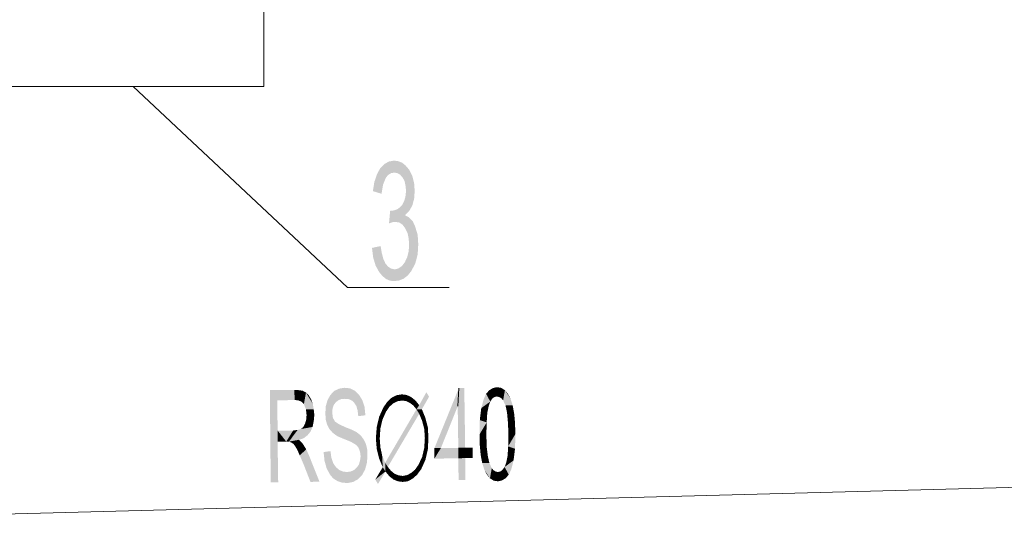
# Model space of a CAD drawing. Header units: millimetres. Extents: x -2603 to 1446, y -6775 to 6616.
# Tile 3 of 75: x -1721 to -1455, y -6026 to -5892. Entities that reach past the tile are written whole.
import ezdxf

# ---------------------------------------------------------------- set-up
doc = ezdxf.new("R2010")
doc.units = ezdxf.units.MM
doc.layers.get('0').update_dxf_attribs({"color": 252})

msp = doc.modelspace()

# ---------------------------------------------------------------- hatches: boundary and pattern name
h = msp.add_hatch(color=7)
h.dxf.hatch_style = 2
h.paths.add_polyline_path([(-1616.72, -5944.18), (-1615.68, -5944.74), (-1614.71, -5945.71), (-1614.07, -5947.08), (-1613.35, -5949.41), (-1613.19, -5951.98), (-1613.35, -5954.72), (-1613.99, -5957.13), (-1615.04, -5959.14), (-1616, -5960.35), (-1617.13, -5961.23), (-1618.33, -5961.71), (-1619.54, -5961.87), (-1620.75, -5961.79), (-1621.87, -5961.31), (-1622.84, -5960.51), (-1623.72, -5959.46), (-1624.69, -5957.69), (-1625.33, -5955.52), (-1625.65, -5952.95), (-1623.32, -5952.46), (-1623, -5954.39), (-1622.6, -5955.92), (-1622.03, -5957.13), (-1621.31, -5958.01), (-1620.51, -5958.5), (-1619.54, -5958.74), (-1618.57, -5958.5), (-1617.61, -5957.85), (-1616.81, -5956.81), (-1616.16, -5955.44), (-1615.76, -5953.83), (-1615.68, -5952.06), (-1615.76, -5950.45), (-1616.08, -5948.93), (-1616.72, -5947.64), (-1617.45, -5946.67), (-1618.33, -5946.11), (-1619.38, -5945.95), (-1620.1, -5946.03), (-1621.07, -5946.35), (-1620.75, -5942.89), (-1619.94, -5942.89), (-1619.3, -5942.73), (-1618.74, -5942.49), (-1618.09, -5942.01), (-1617.45, -5941.29), (-1616.97, -5940.32), (-1616.64, -5939.11), (-1616.48, -5937.59), (-1616.64, -5936.14), (-1616.89, -5934.93), (-1617.45, -5933.97), (-1618.09, -5933.24), (-1618.82, -5932.84), (-1619.62, -5932.68), (-1620.51, -5932.84), (-1621.31, -5933.32), (-1621.95, -5934.13), (-1622.68, -5935.98), (-1623.08, -5938.39), (-1625.41, -5937.67), (-1625.01, -5935.17), (-1624.29, -5933.08), (-1623.4, -5931.47), (-1622.27, -5930.35), (-1621.07, -5929.7), (-1619.7, -5929.46), (-1618.57, -5929.62), (-1617.53, -5930.02), (-1616.56, -5930.83), (-1615.68, -5931.87), (-1614.79, -5933.56), (-1614.31, -5935.49), (-1614.15, -5937.67), (-1614.31, -5939.76), (-1614.79, -5941.53), (-1615.6, -5942.97), (-1616.72, -5944.1)])
h = msp.add_hatch(color=7)
h.dxf.hatch_style = 2
h.paths.add_polyline_path([(-1653.16, -5991.23), (-1646.56, -5991.15), (-1646.48, -5993.89)])
h = msp.add_hatch(color=7)
h.dxf.hatch_style = 2
h.paths.add_polyline_path([(-1652.92, -6016), (-1653.16, -5991.23), (-1651.07, -6002.09)])
h = msp.add_hatch(color=7)
h.dxf.hatch_style = 2
h.paths.add_polyline_path([(-1651.15, -5993.97), (-1651.07, -6002.09), (-1653.16, -5991.23)])
h = msp.add_hatch(color=7)
h.dxf.hatch_style = 2
h.paths.add_polyline_path([(-1653.16, -5991.23), (-1646.48, -5993.89), (-1651.15, -5993.97)])
h = msp.add_hatch(color=7)
h.dxf.hatch_style = 2
h.paths.add_polyline_path([(-1645.44, -5993.97), (-1646.48, -5993.89), (-1646.56, -5991.15)])
h = msp.add_hatch(color=7)
h.dxf.hatch_style = 2
h.paths.add_polyline_path([(-1645.44, -5993.97), (-1646.56, -5991.15), (-1645.36, -5991.23)])
h = msp.add_hatch(color=7)
h.dxf.hatch_style = 2
h.paths.add_polyline_path([(-1645.44, -5993.97), (-1645.36, -5991.23), (-1644.31, -5991.39)])
h = msp.add_hatch(color=7)
h.dxf.hatch_style = 2
h.paths.add_polyline_path([(-1644.31, -5991.39), (-1644.63, -5994.37), (-1645.44, -5993.97)])
h = msp.add_hatch(color=7)
h.dxf.hatch_style = 2
h.paths.add_polyline_path([(-1644.31, -5991.39), (-1643.43, -5991.87), (-1644.63, -5994.37)])
h = msp.add_hatch(color=7)
h.dxf.hatch_style = 2
h.paths.add_polyline_path([(-1643.43, -5991.87), (-1643.99, -5995.01), (-1644.63, -5994.37)])
h = msp.add_hatch(color=7)
h.dxf.hatch_style = 2
h.paths.add_polyline_path([(-1643.43, -5991.87), (-1643.43, -5996.38), (-1643.99, -5995.01)])
h = msp.add_hatch(color=7)
h.dxf.hatch_style = 2
h.paths.add_polyline_path([(-1643.43, -5991.87), (-1642.7, -5992.6), (-1642.06, -5993.64)])
h = msp.add_hatch(color=7)
h.dxf.hatch_style = 2
h.paths.add_polyline_path([(-1643.43, -5991.87), (-1642.06, -5993.64), (-1641.58, -5994.93)])
h = msp.add_hatch(color=7)
h.dxf.hatch_style = 2
h.paths.add_polyline_path([(-1643.43, -5991.87), (-1641.58, -5994.93), (-1641.34, -5996.38)])
h = msp.add_hatch(color=7)
h.dxf.hatch_style = 2
h.paths.add_polyline_path([(-1643.43, -5991.87), (-1641.34, -5996.38), (-1643.43, -5996.38)])
h = msp.add_hatch(color=7)
h.dxf.hatch_style = 2
h.paths.add_polyline_path([(-1629.35, -5998.23), (-1629.51, -5996.78), (-1629.83, -5995.57), (-1630.4, -5994.69), (-1631.04, -5994.05), (-1631.93, -5993.64), (-1632.97, -5993.56), (-1633.94, -5993.64), (-1634.74, -5993.97), (-1635.46, -5994.53), (-1635.95, -5995.25), (-1636.27, -5996.14), (-1636.35, -5997.26), (-1636.19, -5998.63), (-1635.63, -5999.68), (-1634.5, -6000.4), (-1632.81, -6001.2), (-1631.12, -6001.85), (-1629.75, -6002.57), (-1628.63, -6003.46), (-1627.74, -6004.74), (-1627.26, -6005.79), (-1626.94, -6007.16), (-1626.86, -6008.76), (-1627.02, -6010.78), (-1627.5, -6012.55), (-1628.31, -6014.07), (-1629.43, -6015.2), (-1630.72, -6015.92), (-1632.25, -6016.24), (-1633.78, -6016.08), (-1634.98, -6015.68), (-1636.11, -6014.96), (-1636.99, -6013.91), (-1637.88, -6012.22), (-1638.44, -6010.21), (-1638.68, -6007.88), (-1636.83, -6007.64), (-1636.59, -6009.41), (-1636.11, -6010.86), (-1635.38, -6011.9), (-1634.5, -6012.71), (-1633.53, -6013.11), (-1632.41, -6013.27), (-1631.36, -6013.11), (-1630.48, -6012.71), (-1629.75, -6012.06), (-1629.19, -6011.26), (-1628.87, -6010.21), (-1628.71, -6009.01), (-1628.87, -6007.8), (-1629.27, -6006.75), (-1629.83, -6006.03), (-1631.28, -6005.15), (-1633.45, -6004.26), (-1634.98, -6003.62), (-1636.19, -6002.73), (-1637.07, -6001.77), (-1637.72, -6000.56), (-1638.12, -5999.11), (-1638.2, -5997.5), (-1638.12, -5995.66), (-1637.64, -5993.97), (-1636.91, -5992.6), (-1635.87, -5991.47), (-1634.58, -5990.83), (-1633.05, -5990.59), (-1631.52, -5990.75), (-1630.24, -5991.39), (-1629.11, -5992.52), (-1628.23, -5993.97), (-1627.66, -5995.74), (-1627.42, -5997.99)])
h = msp.add_hatch(color=7)
h.dxf.hatch_style = 2
h.paths.add_polyline_path([(-1612.94, -5995.25), (-1611.01, -5991.79), (-1610.29, -5993)])
h = msp.add_hatch(color=7)
h.dxf.hatch_style = 2
h.paths.add_polyline_path([(-1608.84, -6006.83), (-1602.25, -5990.67), (-1602.57, -5995.57)])
h = msp.add_hatch(color=7)
h.dxf.hatch_style = 2
h.paths.add_polyline_path([(-1602.57, -5995.57), (-1602.25, -5990.67), (-1600.8, -5990.67)])
h = msp.add_hatch(color=7)
h.dxf.hatch_style = 2
h.paths.add_polyline_path([(-1600.8, -5990.67), (-1602.41, -6006.75), (-1602.57, -5995.57)])
h = msp.add_hatch(color=7)
h.dxf.hatch_style = 2
h.paths.add_polyline_path([(-1600.8, -5990.67), (-1600.56, -6006.67), (-1602.41, -6006.75)])
h = msp.add_hatch(color=7)
h.dxf.hatch_style = 2
h.paths.add_polyline_path([(-1594.93, -5992.2), (-1594.04, -5991.23), (-1593.32, -5993.56)])
h = msp.add_hatch(color=7)
h.dxf.hatch_style = 2
h.paths.add_polyline_path([(-1594.04, -5991.23), (-1593.08, -5990.67), (-1592.03, -5990.43)])
h = msp.add_hatch(color=7)
h.dxf.hatch_style = 2
h.paths.add_polyline_path([(-1594.04, -5991.23), (-1592.03, -5990.43), (-1592.03, -5992.92)])
h = msp.add_hatch(color=7)
h.dxf.hatch_style = 2
h.paths.add_polyline_path([(-1594.04, -5991.23), (-1592.68, -5993.08), (-1593.32, -5993.56)])
h = msp.add_hatch(color=7)
h.dxf.hatch_style = 2
h.paths.add_polyline_path([(-1594.04, -5991.23), (-1592.03, -5992.92), (-1592.68, -5993.08)])
h = msp.add_hatch(color=7)
h.dxf.hatch_style = 2
h.paths.add_polyline_path([(-1592.03, -5990.43), (-1590.91, -5990.59), (-1589.86, -5991.23)])
h = msp.add_hatch(color=7)
h.dxf.hatch_style = 2
h.paths.add_polyline_path([(-1592.03, -5990.43), (-1589.86, -5991.23), (-1591.39, -5993.08)])
h = msp.add_hatch(color=7)
h.dxf.hatch_style = 2
h.paths.add_polyline_path([(-1592.03, -5990.43), (-1591.39, -5993.08), (-1592.03, -5992.92)])
h = msp.add_hatch(color=7)
h.dxf.hatch_style = 2
h.paths.add_polyline_path([(-1589.86, -5991.23), (-1590.83, -5993.4), (-1591.39, -5993.08)])
h = msp.add_hatch(color=7)
h.dxf.hatch_style = 2
h.paths.add_polyline_path([(-1589.86, -5991.23), (-1590.34, -5993.97), (-1590.83, -5993.4)])
h = msp.add_hatch(color=7)
h.dxf.hatch_style = 2
h.paths.add_polyline_path([(-1589.86, -5991.23), (-1589.7, -5995.33), (-1590.34, -5993.97)])
h = msp.add_hatch(color=7)
h.dxf.hatch_style = 2
h.paths.add_polyline_path([(-1589.86, -5991.23), (-1589.06, -5992.2), (-1588.33, -5993.56)])
h = msp.add_hatch(color=7)
h.dxf.hatch_style = 2
h.paths.add_polyline_path([(-1589.86, -5991.23), (-1588.33, -5993.56), (-1587.77, -5995.33)])
h = msp.add_hatch(color=7)
h.dxf.hatch_style = 2
h.paths.add_polyline_path([(-1589.86, -5991.23), (-1587.77, -5995.33), (-1589.7, -5995.33)])
h = msp.add_hatch(color=7)
h.dxf.hatch_style = 2
h.paths.add_polyline_path([(-1622.6, -5995.9), (-1621.55, -5994.37), (-1620.99, -5995.74)])
h = msp.add_hatch(color=7)
h.dxf.hatch_style = 2
h.paths.add_polyline_path([(-1621.55, -5994.37), (-1620.34, -5993.24), (-1619.94, -5994.77)])
h = msp.add_hatch(color=7)
h.dxf.hatch_style = 2
h.paths.add_polyline_path([(-1621.55, -5994.37), (-1619.94, -5994.77), (-1620.99, -5995.74)])
h = msp.add_hatch(color=7)
h.dxf.hatch_style = 2
h.paths.add_polyline_path([(-1620.34, -5993.24), (-1619.06, -5992.6), (-1618.82, -5994.21)])
h = msp.add_hatch(color=7)
h.dxf.hatch_style = 2
h.paths.add_polyline_path([(-1620.34, -5993.24), (-1618.82, -5994.21), (-1619.94, -5994.77)])
h = msp.add_hatch(color=7)
h.dxf.hatch_style = 2
h.paths.add_polyline_path([(-1619.06, -5992.6), (-1617.61, -5992.36), (-1617.61, -5994.05)])
h = msp.add_hatch(color=7)
h.dxf.hatch_style = 2
h.paths.add_polyline_path([(-1619.06, -5992.6), (-1617.61, -5994.05), (-1618.82, -5994.21)])
h = msp.add_hatch(color=7)
h.dxf.hatch_style = 2
h.paths.add_polyline_path([(-1617.61, -5992.36), (-1616.32, -5992.52), (-1616.56, -5994.13)])
h = msp.add_hatch(color=7)
h.dxf.hatch_style = 2
h.paths.add_polyline_path([(-1617.61, -5992.36), (-1616.56, -5994.13), (-1617.61, -5994.05)])
h = msp.add_hatch(color=7)
h.dxf.hatch_style = 2
h.paths.add_polyline_path([(-1616.32, -5992.52), (-1615.52, -5994.61), (-1616.56, -5994.13)])
h = msp.add_hatch(color=7)
h.dxf.hatch_style = 2
h.paths.add_polyline_path([(-1616.32, -5992.52), (-1615.12, -5993.08), (-1615.52, -5994.61)])
h = msp.add_hatch(color=7)
h.dxf.hatch_style = 2
h.paths.add_polyline_path([(-1615.12, -5993.08), (-1614.55, -5995.33), (-1615.52, -5994.61)])
h = msp.add_hatch(color=7)
h.dxf.hatch_style = 2
h.paths.add_polyline_path([(-1615.12, -5993.08), (-1613.99, -5993.97), (-1614.55, -5995.33)])
h = msp.add_hatch(color=7)
h.dxf.hatch_style = 2
h.paths.add_polyline_path([(-1613.99, -5993.97), (-1613.67, -5996.38), (-1614.55, -5995.33)])
h = msp.add_hatch(color=7)
h.dxf.hatch_style = 2
h.paths.add_polyline_path([(-1613.99, -5993.97), (-1612.94, -5995.25), (-1613.67, -5996.38)])
h = msp.add_hatch(color=7)
h.dxf.hatch_style = 2
h.paths.add_polyline_path([(-1610.29, -5993), (-1613.67, -5996.38), (-1612.94, -5995.25)])
h = msp.add_hatch(color=7)
h.dxf.hatch_style = 2
h.paths.add_polyline_path([(-1613.67, -5996.38), (-1610.29, -5993), (-1612.22, -5996.38)])
h = msp.add_hatch(color=7)
h.dxf.hatch_style = 2
h.paths.add_polyline_path([(-1596.22, -5996.06), (-1595.57, -5993.64), (-1594.93, -5992.2)])
h = msp.add_hatch(color=7)
h.dxf.hatch_style = 2
h.paths.add_polyline_path([(-1596.22, -5996.06), (-1594.93, -5992.2), (-1593.8, -5994.29)])
h = msp.add_hatch(color=7)
h.dxf.hatch_style = 2
h.paths.add_polyline_path([(-1596.22, -5996.06), (-1593.8, -5994.29), (-1594.2, -5995.41)])
h = msp.add_hatch(color=7)
h.dxf.hatch_style = 2
h.paths.add_polyline_path([(-1594.93, -5992.2), (-1593.32, -5993.56), (-1593.8, -5994.29)])
h = msp.add_hatch(color=7)
h.dxf.hatch_style = 2
h.paths.add_polyline_path([(-1641.34, -5996.38), (-1643.27, -5997.91), (-1643.43, -5996.38)])
h = msp.add_hatch(color=7)
h.dxf.hatch_style = 2
h.paths.add_polyline_path([(-1641.34, -5996.38), (-1641.34, -5999.6), (-1643.27, -5997.91)])
h = msp.add_hatch(color=7)
h.dxf.hatch_style = 2
h.paths.add_polyline_path([(-1641.34, -5996.38), (-1641.18, -5997.91), (-1641.34, -5999.6)])
h = msp.add_hatch(color=7)
h.dxf.hatch_style = 2
h.paths.add_polyline_path([(-1623.72, -5998.39), (-1622.6, -5995.9), (-1621.87, -5997.02)])
h = msp.add_hatch(color=7)
h.dxf.hatch_style = 2
h.paths.add_polyline_path([(-1623.72, -5998.39), (-1621.87, -5997.02), (-1622.84, -5999.19)])
h = msp.add_hatch(color=7)
h.dxf.hatch_style = 2
h.paths.add_polyline_path([(-1622.6, -5995.9), (-1620.99, -5995.74), (-1621.87, -5997.02)])
h = msp.add_hatch(color=7)
h.dxf.hatch_style = 2
h.paths.add_polyline_path([(-1622.11, -6010.78), (-1613.67, -5996.38), (-1612.94, -5997.59)])
h = msp.add_hatch(color=7)
h.dxf.hatch_style = 2
h.paths.add_polyline_path([(-1613.67, -5996.38), (-1612.22, -5996.38), (-1612.94, -5997.59)])
h = msp.add_hatch(color=7)
h.dxf.hatch_style = 2
h.paths.add_polyline_path([(-1612.22, -5996.38), (-1612.14, -5999.52), (-1612.94, -5997.59)])
h = msp.add_hatch(color=7)
h.dxf.hatch_style = 2
h.paths.add_polyline_path([(-1612.22, -5996.38), (-1611.26, -5998.71), (-1612.14, -5999.52)])
h = msp.add_hatch(color=7)
h.dxf.hatch_style = 2
h.paths.add_polyline_path([(-1608.84, -6006.83), (-1602.57, -5995.57), (-1607.07, -6006.75)])
h = msp.add_hatch(color=7)
h.dxf.hatch_style = 2
h.paths.add_polyline_path([(-1594.61, -5997.34), (-1596.62, -5999.27), (-1596.22, -5996.06)])
h = msp.add_hatch(color=7)
h.dxf.hatch_style = 2
h.paths.add_polyline_path([(-1596.22, -5996.06), (-1594.2, -5995.41), (-1594.61, -5997.34)])
h = msp.add_hatch(color=7)
h.dxf.hatch_style = 2
h.paths.add_polyline_path([(-1587.77, -5995.33), (-1589.3, -5997.18), (-1589.7, -5995.33)])
h = msp.add_hatch(color=7)
h.dxf.hatch_style = 2
h.paths.add_polyline_path([(-1587.77, -5995.33), (-1587.37, -5997.5), (-1589.3, -5997.18)])
h = msp.add_hatch(color=7)
h.dxf.hatch_style = 2
h.paths.add_polyline_path([(-1589.06, -5999.76), (-1589.3, -5997.18), (-1587.37, -5997.5)])
h = msp.add_hatch(color=7)
h.dxf.hatch_style = 2
h.paths.add_polyline_path([(-1641.34, -5999.6), (-1643.67, -6000.24), (-1643.35, -5999.11)])
h = msp.add_hatch(color=7)
h.dxf.hatch_style = 2
h.paths.add_polyline_path([(-1641.34, -5999.6), (-1641.66, -6001.12), (-1643.67, -6000.24)])
h = msp.add_hatch(color=7)
h.dxf.hatch_style = 2
h.paths.add_polyline_path([(-1641.34, -5999.6), (-1643.35, -5999.11), (-1643.27, -5997.91)])
h = msp.add_hatch(color=7)
h.dxf.hatch_style = 2
h.paths.add_polyline_path([(-1624.37, -6001.12), (-1623.72, -5998.39), (-1622.84, -5999.19)])
h = msp.add_hatch(color=7)
h.dxf.hatch_style = 2
h.paths.add_polyline_path([(-1624.37, -6001.12), (-1622.84, -5999.19), (-1623.4, -6001.61)])
h = msp.add_hatch(color=7)
h.dxf.hatch_style = 2
h.paths.add_polyline_path([(-1622.11, -6010.78), (-1612.94, -5997.59), (-1621.39, -6011.9)])
h = msp.add_hatch(color=7)
h.dxf.hatch_style = 2
h.paths.add_polyline_path([(-1611.26, -5998.71), (-1611.58, -6001.69), (-1612.14, -5999.52)])
h = msp.add_hatch(color=7)
h.dxf.hatch_style = 2
h.paths.add_polyline_path([(-1611.26, -5998.71), (-1610.61, -6001.29), (-1611.58, -6001.69)])
h = msp.add_hatch(color=7)
h.dxf.hatch_style = 2
h.paths.add_polyline_path([(-1594.77, -5999.92), (-1596.7, -6003.13), (-1596.62, -5999.27)])
h = msp.add_hatch(color=7)
h.dxf.hatch_style = 2
h.paths.add_polyline_path([(-1594.77, -5999.92), (-1594.85, -6003.13), (-1596.7, -6003.13)])
h = msp.add_hatch(color=7)
h.dxf.hatch_style = 2
h.paths.add_polyline_path([(-1594.61, -5997.34), (-1594.77, -5999.92), (-1596.62, -5999.27)])
h = msp.add_hatch(color=7)
h.dxf.hatch_style = 2
h.paths.add_polyline_path([(-1589.06, -5999.76), (-1587.37, -5997.5), (-1587.13, -6000.08)])
h = msp.add_hatch(color=7)
h.dxf.hatch_style = 2
h.paths.add_polyline_path([(-1588.9, -6003.05), (-1589.06, -5999.76), (-1587.13, -6000.08)])
h = msp.add_hatch(color=7)
h.dxf.hatch_style = 2
h.paths.add_polyline_path([(-1651.07, -6005.07), (-1652.92, -6016), (-1651.07, -6002.09)])
h = msp.add_hatch(color=7)
h.dxf.hatch_style = 2
h.paths.add_polyline_path([(-1651.07, -6002.09), (-1646.89, -6002.09), (-1648.74, -6005.07)])
h = msp.add_hatch(color=7)
h.dxf.hatch_style = 2
h.paths.add_polyline_path([(-1651.07, -6002.09), (-1648.74, -6005.07), (-1651.07, -6005.07)])
h = msp.add_hatch(color=7)
h.dxf.hatch_style = 2
h.paths.add_polyline_path([(-1648.01, -6005.07), (-1648.74, -6005.07), (-1646.89, -6002.09)])
h = msp.add_hatch(color=7)
h.dxf.hatch_style = 2
h.paths.add_polyline_path([(-1641.66, -6001.12), (-1648.01, -6005.07), (-1645.68, -6001.93)])
h = msp.add_hatch(color=7)
h.dxf.hatch_style = 2
h.paths.add_polyline_path([(-1648.01, -6005.07), (-1641.66, -6001.12), (-1642.22, -6002.41)])
h = msp.add_hatch(color=7)
h.dxf.hatch_style = 2
h.paths.add_polyline_path([(-1648.01, -6005.07), (-1646.89, -6002.09), (-1645.68, -6001.93)])
h = msp.add_hatch(color=7)
h.dxf.hatch_style = 2
h.paths.add_polyline_path([(-1648.01, -6005.07), (-1642.22, -6002.41), (-1643.03, -6003.38)])
h = msp.add_hatch(color=7)
h.dxf.hatch_style = 2
h.paths.add_polyline_path([(-1641.66, -6001.12), (-1645.68, -6001.93), (-1644.79, -6001.69)])
h = msp.add_hatch(color=7)
h.dxf.hatch_style = 2
h.paths.add_polyline_path([(-1641.66, -6001.12), (-1644.79, -6001.69), (-1644.15, -6001.12)])
h = msp.add_hatch(color=7)
h.dxf.hatch_style = 2
h.paths.add_polyline_path([(-1641.66, -6001.12), (-1644.15, -6001.12), (-1643.67, -6000.24)])
h = msp.add_hatch(color=7)
h.dxf.hatch_style = 2
h.paths.add_polyline_path([(-1624.61, -6004.26), (-1624.37, -6001.12), (-1623.4, -6001.61)])
h = msp.add_hatch(color=7)
h.dxf.hatch_style = 2
h.paths.add_polyline_path([(-1624.61, -6004.26), (-1623.4, -6001.61), (-1623.56, -6004.26)])
h = msp.add_hatch(color=7)
h.dxf.hatch_style = 2
h.paths.add_polyline_path([(-1610.61, -6001.29), (-1611.42, -6004.1), (-1611.58, -6001.69)])
h = msp.add_hatch(color=7)
h.dxf.hatch_style = 2
h.paths.add_polyline_path([(-1610.61, -6001.29), (-1610.45, -6004.1), (-1611.42, -6004.1)])
h = msp.add_hatch(color=7)
h.dxf.hatch_style = 2
h.paths.add_polyline_path([(-1588.9, -6003.05), (-1587.13, -6000.08), (-1587.05, -6003.05)])
h = msp.add_hatch(color=7)
h.dxf.hatch_style = 2
h.paths.add_polyline_path([(-1651.07, -6005.07), (-1650.91, -6016), (-1652.92, -6016)])
h = msp.add_hatch(color=7)
h.dxf.hatch_style = 2
h.paths.add_polyline_path([(-1648.01, -6005.07), (-1643.03, -6003.38), (-1644.07, -6004.18)])
h = msp.add_hatch(color=7)
h.dxf.hatch_style = 2
h.paths.add_polyline_path([(-1648.01, -6005.07), (-1644.07, -6004.18), (-1645.28, -6004.58)])
h = msp.add_hatch(color=7)
h.dxf.hatch_style = 2
h.paths.add_polyline_path([(-1645.28, -6004.58), (-1647.37, -6005.31), (-1648.01, -6005.07)])
h = msp.add_hatch(color=7)
h.dxf.hatch_style = 2
h.paths.add_polyline_path([(-1647.37, -6005.31), (-1645.28, -6004.58), (-1645.28, -6004.66)])
h = msp.add_hatch(color=7)
h.dxf.hatch_style = 2
h.paths.add_polyline_path([(-1646.81, -6005.71), (-1647.37, -6005.31), (-1645.28, -6004.66)])
h = msp.add_hatch(color=7)
h.dxf.hatch_style = 2
h.paths.add_polyline_path([(-1645.28, -6004.66), (-1646.24, -6006.43), (-1646.81, -6005.71)])
h = msp.add_hatch(color=7)
h.dxf.hatch_style = 2
h.paths.add_polyline_path([(-1645.28, -6004.66), (-1645.68, -6007.48), (-1646.24, -6006.43)])
h = msp.add_hatch(color=7)
h.dxf.hatch_style = 2
h.paths.add_polyline_path([(-1645.28, -6004.66), (-1644.31, -6005.63), (-1645.68, -6007.48)])
h = msp.add_hatch(color=7)
h.dxf.hatch_style = 2
h.paths.add_polyline_path([(-1624.37, -6007.08), (-1624.61, -6004.26), (-1623.56, -6004.26)])
h = msp.add_hatch(color=7)
h.dxf.hatch_style = 2
h.paths.add_polyline_path([(-1624.37, -6007.08), (-1623.56, -6004.26), (-1623.4, -6006.59)])
h = msp.add_hatch(color=7)
h.dxf.hatch_style = 2
h.paths.add_polyline_path([(-1611.58, -6006.75), (-1611.42, -6004.1), (-1610.45, -6004.1)])
h = msp.add_hatch(color=7)
h.dxf.hatch_style = 2
h.paths.add_polyline_path([(-1611.58, -6006.75), (-1610.45, -6004.1), (-1610.61, -6007.16)])
h = msp.add_hatch(color=7)
h.dxf.hatch_style = 2
h.paths.add_polyline_path([(-1594.85, -6003.13), (-1596.62, -6006.11), (-1596.7, -6003.13)])
h = msp.add_hatch(color=7)
h.dxf.hatch_style = 2
h.paths.add_polyline_path([(-1594.85, -6003.13), (-1594.77, -6006.43), (-1596.62, -6006.11)])
h = msp.add_hatch(color=7)
h.dxf.hatch_style = 2
h.paths.add_polyline_path([(-1588.98, -6006.35), (-1588.9, -6003.05), (-1587.05, -6003.05)])
h = msp.add_hatch(color=7)
h.dxf.hatch_style = 2
h.paths.add_polyline_path([(-1588.98, -6006.35), (-1587.05, -6003.05), (-1587.13, -6007)])
h = msp.add_hatch(color=7)
h.dxf.hatch_style = 2
h.paths.add_polyline_path([(-1644.31, -6005.63), (-1645.12, -6008.76), (-1645.68, -6007.48)])
h = msp.add_hatch(color=7)
h.dxf.hatch_style = 2
h.paths.add_polyline_path([(-1644.31, -6005.63), (-1643.35, -6007.16), (-1645.12, -6008.76)])
h = msp.add_hatch(color=7)
h.dxf.hatch_style = 2
h.paths.add_polyline_path([(-1643.35, -6007.16), (-1644.07, -6011.18), (-1645.12, -6008.76)])
h = msp.add_hatch(color=7)
h.dxf.hatch_style = 2
h.paths.add_polyline_path([(-1643.35, -6007.16), (-1642.46, -6009.17), (-1644.07, -6011.18)])
h = msp.add_hatch(color=7)
h.dxf.hatch_style = 2
h.paths.add_polyline_path([(-1623.72, -6009.65), (-1624.37, -6007.08), (-1623.4, -6006.59)])
h = msp.add_hatch(color=7)
h.dxf.hatch_style = 2
h.paths.add_polyline_path([(-1623.72, -6009.65), (-1623.4, -6006.59), (-1622.92, -6008.76)])
h = msp.add_hatch(color=7)
h.dxf.hatch_style = 2
h.paths.add_polyline_path([(-1610.61, -6007.16), (-1612.14, -6009.17), (-1611.58, -6006.75)])
h = msp.add_hatch(color=7)
h.dxf.hatch_style = 2
h.paths.add_polyline_path([(-1610.61, -6007.16), (-1611.26, -6009.97), (-1612.14, -6009.17)])
h = msp.add_hatch(color=7)
h.dxf.hatch_style = 2
h.paths.add_polyline_path([(-1607.07, -6006.75), (-1602.41, -6009.57), (-1608.84, -6009.65)])
h = msp.add_hatch(color=7)
h.dxf.hatch_style = 2
h.paths.add_polyline_path([(-1608.84, -6009.65), (-1608.84, -6006.83), (-1607.07, -6006.75)])
h = msp.add_hatch(color=7)
h.dxf.hatch_style = 2
h.paths.add_polyline_path([(-1607.07, -6006.75), (-1602.41, -6006.75), (-1602.41, -6009.57)])
h = msp.add_hatch(color=7)
h.dxf.hatch_style = 2
h.paths.add_polyline_path([(-1600.56, -6009.49), (-1602.41, -6006.75), (-1600.56, -6006.67)])
h = msp.add_hatch(color=7)
h.dxf.hatch_style = 2
h.paths.add_polyline_path([(-1602.41, -6006.75), (-1600.56, -6009.49), (-1602.41, -6009.57)])
h = msp.add_hatch(color=7)
h.dxf.hatch_style = 2
h.paths.add_polyline_path([(-1600.56, -6006.67), (-1598.55, -6006.67), (-1598.55, -6009.49)])
h = msp.add_hatch(color=7)
h.dxf.hatch_style = 2
h.paths.add_polyline_path([(-1600.56, -6006.67), (-1598.55, -6009.49), (-1600.56, -6009.49)])
h = msp.add_hatch(color=7)
h.dxf.hatch_style = 2
h.paths.add_polyline_path([(-1594.77, -6006.43), (-1596.38, -6008.68), (-1596.62, -6006.11)])
h = msp.add_hatch(color=7)
h.dxf.hatch_style = 2
h.paths.add_polyline_path([(-1594.77, -6006.43), (-1594.45, -6009.01), (-1596.38, -6008.68)])
h = msp.add_hatch(color=7)
h.dxf.hatch_style = 2
h.paths.add_polyline_path([(-1589.14, -6008.93), (-1588.98, -6006.35), (-1587.13, -6007)])
h = msp.add_hatch(color=7)
h.dxf.hatch_style = 2
h.paths.add_polyline_path([(-1589.14, -6008.93), (-1587.13, -6007), (-1587.53, -6010.13)])
h = msp.add_hatch(color=7)
h.dxf.hatch_style = 2
h.paths.add_polyline_path([(-1642.46, -6009.17), (-1642.22, -6015.92), (-1644.07, -6011.18)])
h = msp.add_hatch(color=7)
h.dxf.hatch_style = 2
h.paths.add_polyline_path([(-1642.46, -6009.17), (-1639.81, -6015.84), (-1642.22, -6015.92)])
h = msp.add_hatch(color=7)
h.dxf.hatch_style = 2
h.paths.add_polyline_path([(-1622.92, -6008.76), (-1622.76, -6011.98), (-1623.72, -6009.65)])
h = msp.add_hatch(color=7)
h.dxf.hatch_style = 2
h.paths.add_polyline_path([(-1622.92, -6008.76), (-1622.11, -6010.78), (-1622.03, -6013.11)])
h = msp.add_hatch(color=7)
h.dxf.hatch_style = 2
h.paths.add_polyline_path([(-1622.92, -6008.76), (-1622.03, -6013.11), (-1622.76, -6011.98)])
h = msp.add_hatch(color=7)
h.dxf.hatch_style = 2
h.paths.add_polyline_path([(-1611.26, -6009.97), (-1613.11, -6011.26), (-1612.14, -6009.17)])
h = msp.add_hatch(color=7)
h.dxf.hatch_style = 2
h.paths.add_polyline_path([(-1611.26, -6009.97), (-1612.38, -6012.46), (-1613.11, -6011.26)])
h = msp.add_hatch(color=7)
h.dxf.hatch_style = 2
h.paths.add_polyline_path([(-1600.56, -6009.49), (-1602.33, -6015.44), (-1602.41, -6009.57)])
h = msp.add_hatch(color=7)
h.dxf.hatch_style = 2
h.paths.add_polyline_path([(-1600.56, -6009.49), (-1600.48, -6015.44), (-1602.33, -6015.44)])
h = msp.add_hatch(color=7)
h.dxf.hatch_style = 2
h.paths.add_polyline_path([(-1595.97, -6010.86), (-1596.38, -6008.68), (-1594.45, -6009.01)])
h = msp.add_hatch(color=7)
h.dxf.hatch_style = 2
h.paths.add_polyline_path([(-1595.97, -6010.86), (-1594.45, -6009.01), (-1594.04, -6010.86)])
h = msp.add_hatch(color=7)
h.dxf.hatch_style = 2
h.paths.add_polyline_path([(-1587.53, -6010.13), (-1588.82, -6013.99), (-1589.94, -6011.9)])
h = msp.add_hatch(color=7)
h.dxf.hatch_style = 2
h.paths.add_polyline_path([(-1587.53, -6010.13), (-1589.94, -6011.9), (-1589.54, -6010.86)])
h = msp.add_hatch(color=7)
h.dxf.hatch_style = 2
h.paths.add_polyline_path([(-1587.53, -6010.13), (-1589.54, -6010.86), (-1589.14, -6008.93)])
h = msp.add_hatch(color=7)
h.dxf.hatch_style = 2
h.paths.add_polyline_path([(-1587.53, -6010.13), (-1588.17, -6012.63), (-1588.82, -6013.99)])
h = msp.add_hatch(color=7)
h.dxf.hatch_style = 2
h.paths.add_polyline_path([(-1622.03, -6013.11), (-1624.77, -6015.28), (-1622.76, -6011.98)])
h = msp.add_hatch(color=7)
h.dxf.hatch_style = 2
h.paths.add_polyline_path([(-1622.03, -6013.11), (-1624.04, -6016.49), (-1624.77, -6015.28)])
h = msp.add_hatch(color=7)
h.dxf.hatch_style = 2
h.paths.add_polyline_path([(-1622.03, -6013.11), (-1622.11, -6010.78), (-1621.39, -6011.9)])
h = msp.add_hatch(color=7)
h.dxf.hatch_style = 2
h.paths.add_polyline_path([(-1620.99, -6014.39), (-1622.03, -6013.11), (-1621.39, -6011.9)])
h = msp.add_hatch(color=7)
h.dxf.hatch_style = 2
h.paths.add_polyline_path([(-1620.99, -6014.39), (-1621.39, -6011.9), (-1620.51, -6012.95)])
h = msp.add_hatch(color=7)
h.dxf.hatch_style = 2
h.paths.add_polyline_path([(-1619.86, -6015.28), (-1620.99, -6014.39), (-1620.51, -6012.95)])
h = msp.add_hatch(color=7)
h.dxf.hatch_style = 2
h.paths.add_polyline_path([(-1619.86, -6015.28), (-1620.51, -6012.95), (-1619.54, -6013.75)])
h = msp.add_hatch(color=7)
h.dxf.hatch_style = 2
h.paths.add_polyline_path([(-1613.51, -6013.99), (-1615.12, -6013.51), (-1614.07, -6012.63)])
h = msp.add_hatch(color=7)
h.dxf.hatch_style = 2
h.paths.add_polyline_path([(-1612.38, -6012.46), (-1614.07, -6012.63), (-1613.11, -6011.26)])
h = msp.add_hatch(color=7)
h.dxf.hatch_style = 2
h.paths.add_polyline_path([(-1612.38, -6012.46), (-1613.51, -6013.99), (-1614.07, -6012.63)])
h = msp.add_hatch(color=7)
h.dxf.hatch_style = 2
h.paths.add_polyline_path([(-1593.88, -6014.96), (-1595.41, -6012.63), (-1595.97, -6010.86)])
h = msp.add_hatch(color=7)
h.dxf.hatch_style = 2
h.paths.add_polyline_path([(-1593.88, -6014.96), (-1595.97, -6010.86), (-1594.04, -6010.86)])
h = msp.add_hatch(color=7)
h.dxf.hatch_style = 2
h.paths.add_polyline_path([(-1593.88, -6014.96), (-1594.69, -6013.99), (-1595.41, -6012.63)])
h = msp.add_hatch(color=7)
h.dxf.hatch_style = 2
h.paths.add_polyline_path([(-1593.88, -6014.96), (-1594.04, -6010.86), (-1593.4, -6012.22)])
h = msp.add_hatch(color=7)
h.dxf.hatch_style = 2
h.paths.add_polyline_path([(-1593.88, -6014.96), (-1593.4, -6012.22), (-1592.92, -6012.79)])
h = msp.add_hatch(color=7)
h.dxf.hatch_style = 2
h.paths.add_polyline_path([(-1593.88, -6014.96), (-1592.92, -6012.79), (-1592.35, -6013.11)])
h = msp.add_hatch(color=7)
h.dxf.hatch_style = 2
h.paths.add_polyline_path([(-1592.35, -6013.11), (-1592.84, -6015.6), (-1593.88, -6014.96)])
h = msp.add_hatch(color=7)
h.dxf.hatch_style = 2
h.paths.add_polyline_path([(-1592.35, -6013.11), (-1591.71, -6015.76), (-1592.84, -6015.6)])
h = msp.add_hatch(color=7)
h.dxf.hatch_style = 2
h.paths.add_polyline_path([(-1592.35, -6013.11), (-1591.79, -6013.27), (-1591.71, -6015.76)])
h = msp.add_hatch(color=7)
h.dxf.hatch_style = 2
h.paths.add_polyline_path([(-1589.7, -6014.96), (-1591.79, -6013.27), (-1591.07, -6013.11)])
h = msp.add_hatch(color=7)
h.dxf.hatch_style = 2
h.paths.add_polyline_path([(-1589.7, -6014.96), (-1591.07, -6013.11), (-1590.51, -6012.63)])
h = msp.add_hatch(color=7)
h.dxf.hatch_style = 2
h.paths.add_polyline_path([(-1588.82, -6013.99), (-1590.51, -6012.63), (-1589.94, -6011.9)])
h = msp.add_hatch(color=7)
h.dxf.hatch_style = 2
h.paths.add_polyline_path([(-1588.82, -6013.99), (-1589.7, -6014.96), (-1590.51, -6012.63)])
h = msp.add_hatch(color=7)
h.dxf.hatch_style = 2
h.paths.add_polyline_path([(-1618.66, -6015.76), (-1619.86, -6015.28), (-1619.54, -6013.75)])
h = msp.add_hatch(color=7)
h.dxf.hatch_style = 2
h.paths.add_polyline_path([(-1618.66, -6015.76), (-1619.54, -6013.75), (-1618.49, -6014.15)])
h = msp.add_hatch(color=7)
h.dxf.hatch_style = 2
h.paths.add_polyline_path([(-1617.37, -6015.92), (-1618.66, -6015.76), (-1618.49, -6014.15)])
h = msp.add_hatch(color=7)
h.dxf.hatch_style = 2
h.paths.add_polyline_path([(-1617.37, -6015.92), (-1618.49, -6014.15), (-1617.37, -6014.31)])
h = msp.add_hatch(color=7)
h.dxf.hatch_style = 2
h.paths.add_polyline_path([(-1616, -6015.76), (-1617.37, -6014.31), (-1616.16, -6014.07)])
h = msp.add_hatch(color=7)
h.dxf.hatch_style = 2
h.paths.add_polyline_path([(-1616, -6015.76), (-1617.37, -6015.92), (-1617.37, -6014.31)])
h = msp.add_hatch(color=7)
h.dxf.hatch_style = 2
h.paths.add_polyline_path([(-1614.71, -6015.04), (-1616.16, -6014.07), (-1615.12, -6013.51)])
h = msp.add_hatch(color=7)
h.dxf.hatch_style = 2
h.paths.add_polyline_path([(-1614.71, -6015.04), (-1616, -6015.76), (-1616.16, -6014.07)])
h = msp.add_hatch(color=7)
h.dxf.hatch_style = 2
h.paths.add_polyline_path([(-1613.51, -6013.99), (-1614.71, -6015.04), (-1615.12, -6013.51)])
h = msp.add_hatch(color=7)
h.dxf.hatch_style = 2
h.paths.add_polyline_path([(-1589.7, -6014.96), (-1591.71, -6015.76), (-1591.79, -6013.27)])
h = msp.add_hatch(color=7)
h.dxf.hatch_style = 2
h.paths.add_polyline_path([(-1589.7, -6014.96), (-1590.67, -6015.52), (-1591.71, -6015.76)])

# ---------------------------------------------------------------- linework, layer by layer
at = {"color": 7, "lineweight": 0}
for points in [[(-1654.77, -5870.67), (-1654.77, -5909.52)], [(-1654.77, -5909.52), (-1725.14, -5909.52)], [(-1632.25, -5963.64), (-1690, -5909.52)], [(-1632.25, -5963.64), (-1604.9, -5963.64)]]:
    msp.add_lwpolyline(points, dxfattribs=at)
msp.add_lwpolyline([(-1602.25, -5990.67), (-1602.57, -5995.57)], close=True, dxfattribs=at)
at = {"color": 22, "lineweight": 0, "true_color": 0xb92e00}
msp.add_lwpolyline([(-1938.52, -6030.24), (-1335.71, -6014.31)], dxfattribs=at)

doc.saveas('drawing.dxf')
